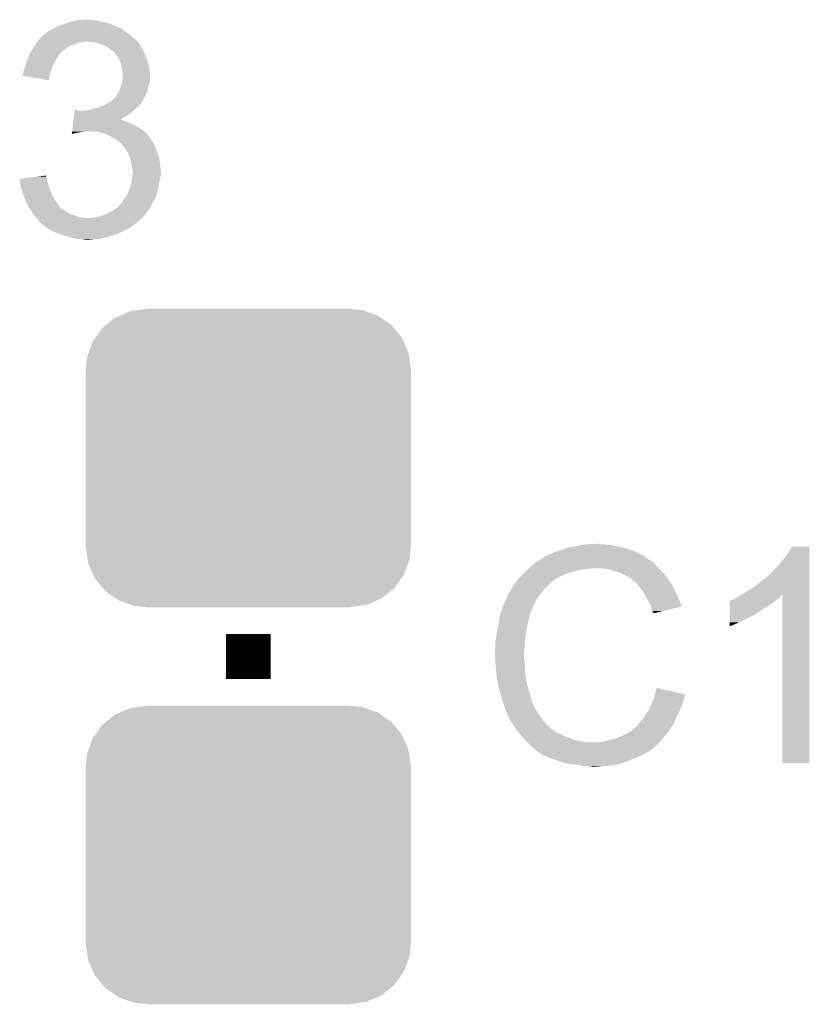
# Model space of a CAD drawing. Extents: x -1.3 to 24.2, y -3.9 to 39.2.
# Tile 39 of 43: x 16.9 to 20.4, y 21.3 to 25.7. Entities that reach past the tile are written whole.
import ezdxf

# ---------------------------------------------------------------- set-up
doc = ezdxf.new("R2010")
doc.units = 0
doc.layers.get('0').update_dxf_attribs({"linetype": 'CONTINUOUS'})
doc.layers.add('BOOST_10_CLICK_V101_GTO', color=14, linetype='CONTINUOUS')
doc.layers.add('BOOST_10_CLICK_V101_GTS', color=12, linetype='CONTINUOUS')

# ---------------------------------------------------------------- blocks, each defined once
blk = doc.blocks.new('CUSTOM_97')
for points in [[(-0.536078, 0.665316), (-0.503594, 0.669768), (0.530324, 0.665316), (0.517726, 0.669768)], [(-0.503594, 0.669768), (-0.46228, 0.67543), (0.517726, 0.669768), (0.46228, 0.67543)], [(-0.46228, 0.67543), (-0.46228, 0.67691), (0.46228, 0.67543), (0.46228, 0.67691)], [(-0.645876, 0.602148), (-0.604434, 0.635724), (0.648922, 0.602148), (0.601098, 0.635724)], [(-0.604434, 0.635724), (-0.583128, 0.644948), (0.601098, 0.635724), (0.587958, 0.644948)], [(-0.583128, 0.644948), (-0.536078, 0.665316), (0.587958, 0.644948), (0.530324, 0.665316)], [(-0.693772, 0.544528), (-0.66231, 0.588832), (0.696126, 0.544528), (0.659832, 0.588832)], [(-0.66231, 0.588832), (-0.645876, 0.602148), (0.659832, 0.588832), (0.648922, 0.602148)], [(-0.705438, 0.5281), (-0.693772, 0.544528), (0.703344, 0.5281), (0.696126, 0.544528)], [(-0.72405, 0.476332), (-0.705438, 0.5281), (0.726088, 0.476332), (0.703344, 0.5281)], [(-0.7366, 0.40259), (-0.730638, 0.458004), (0.7366, 0.40259), (0.728702, 0.458004)], [(-0.730638, 0.458004), (-0.72405, 0.476332), (0.728702, 0.458004), (0.726088, 0.476332)], [(-0.7366, 0.40132), (-0.7366, 0.40259), (0.7366, 0.40132), (0.7366, 0.40259)], [(-0.7366, -0.40132), (-0.7366, 0.40132), (0.7366, -0.40132), (0.7366, 0.40132)], [(-0.7366, -0.40259), (-0.7366, -0.40132), (0.7366, -0.40259), (0.7366, -0.40132)], [(-0.7287, -0.458004), (-0.7366, -0.40259), (0.730638, -0.458004), (0.7366, -0.40259)], [(-0.726088, -0.476332), (-0.7287, -0.458004), (0.724048, -0.476332), (0.730638, -0.458004)], [(-0.703342, -0.5281), (-0.726088, -0.476332), (0.705438, -0.5281), (0.724048, -0.476332)], [(-0.696126, -0.544528), (-0.703342, -0.5281), (0.69377, -0.544528), (0.705438, -0.5281)], [(-0.65983, -0.588832), (-0.696126, -0.544528), (0.66231, -0.588832), (0.69377, -0.544528)], [(-0.648922, -0.602148), (-0.65983, -0.588832), (0.645874, -0.602148), (0.66231, -0.588832)], [(-0.601096, -0.635724), (-0.648922, -0.602148), (0.604434, -0.635724), (0.645874, -0.602148)], [(-0.587958, -0.644948), (-0.601096, -0.635724), (0.583126, -0.644948), (0.604434, -0.635724)], [(-0.530322, -0.665316), (-0.587958, -0.644948), (0.536078, -0.665316), (0.583126, -0.644948)], [(-0.517726, -0.669768), (-0.530322, -0.665316), (0.503592, -0.669768), (0.536078, -0.665316)], [(-0.46228, -0.67543), (-0.517726, -0.669768), (0.46228, -0.67543), (0.503592, -0.669768)], [(-0.46228, -0.67691), (-0.46228, -0.67543), (0.46228, -0.67691), (0.46228, -0.67543)]]:
    blk.add_solid(points)

msp = doc.modelspace()

# ---------------------------------------------------------------- linework, layer by layer
at = {"layer": 'BOOST_10_CLICK_V101_GTO', "const_width": 0.2032}
msp.add_lwpolyline([(17.907, 22.9362), (17.907, 22.733)], dxfattribs=at)
at = {"layer": 'BOOST_10_CLICK_V101_GTO'}
for points in [[(17.06372, 25.69718), (17.083526, 25.704798), (17.291044, 25.69718), (17.272002, 25.704798)], [(17.083526, 25.704798), (17.096742, 25.70988), (17.272002, 25.704798), (17.2466, 25.70988)], [(17.096742, 25.70988), (17.12214, 25.71496), (17.2466, 25.70988), (17.223738, 25.71496)], [(17.12214, 25.71496), (17.13484, 25.7175), (17.223738, 25.71496), (17.20596, 25.7175)], [(17.13484, 25.7175), (17.155162, 25.72004), (17.20596, 25.7175), (17.190722, 25.72004)], [(16.97482, 25.64638), (16.982444, 25.654002), (17.37614, 25.64638), (17.366994, 25.654002)], [(16.982444, 25.654002), (16.987518, 25.656542), (17.366994, 25.654002), (17.363946, 25.656542)], [(16.987518, 25.656542), (16.990056, 25.65908), (17.363946, 25.656542), (17.3609, 25.65908)], [(16.990056, 25.65908), (16.99514, 25.66416), (17.3609, 25.65908), (17.35328, 25.66416)], [(16.99514, 25.66416), (17.002762, 25.66924), (17.35328, 25.66416), (17.34566, 25.66924)], [(17.002762, 25.66924), (17.023074, 25.679398), (17.34566, 25.66924), (17.332962, 25.679398)], [(17.023074, 25.679398), (17.023078, 25.6794), (17.332962, 25.679398), (17.332958, 25.6794)], [(17.023078, 25.6794), (17.02731, 25.68194), (17.332958, 25.6794), (17.325344, 25.68194)], [(17.02731, 25.68194), (17.031538, 25.684476), (17.325344, 25.68194), (17.322798, 25.684476)], [(17.031538, 25.684476), (17.035778, 25.68702), (17.322798, 25.684476), (17.31644, 25.68702)], [(17.035778, 25.68702), (17.06372, 25.69718), (17.31644, 25.68702), (17.291044, 25.69718)], [(16.942644, 25.608278), (16.947724, 25.615898), (17.1196, 25.608278), (17.137378, 25.615898)], [(16.947724, 25.615898), (16.949418, 25.61844), (17.137378, 25.615898), (17.15516, 25.61844)], [(16.949418, 25.61844), (16.951112, 25.62098), (17.15516, 25.61844), (17.167858, 25.62098)], [(16.951112, 25.62098), (16.954502, 25.626062), (17.404082, 25.62098), (17.399, 25.626062)], [(16.954502, 25.626062), (16.959582, 25.631142), (17.399, 25.626062), (17.39392, 25.631142)], [(16.959582, 25.631142), (16.97482, 25.64638), (17.39392, 25.631142), (17.37614, 25.64638)], [(17.203418, 25.61844), (17.178022, 25.62098), (17.406622, 25.61844), (17.404082, 25.62098)], [(17.226278, 25.61336), (17.203418, 25.61844), (17.411702, 25.61336), (17.406622, 25.61844)], [(17.226284, 25.613358), (17.226278, 25.61336), (17.411702, 25.613358), (17.411702, 25.61336)], [(17.2466, 25.60574), (17.226284, 25.613358), (17.415936, 25.60574), (17.411702, 25.613358)], [(16.913222, 25.557478), (16.9164, 25.565102), (17.045938, 25.557478), (17.053562, 25.565102)], [(16.9164, 25.565102), (16.917878, 25.567638), (17.053562, 25.565102), (17.056098, 25.567638)], [(16.917878, 25.567638), (16.922324, 25.57526), (17.056098, 25.567638), (17.06118, 25.57526)], [(16.922324, 25.57526), (16.923804, 25.577798), (17.06118, 25.57526), (17.063718, 25.577798)], [(16.923804, 25.577798), (16.931214, 25.5905), (17.063718, 25.577798), (17.081502, 25.5905)], [(16.931214, 25.5905), (16.934178, 25.59558), (17.081502, 25.5905), (17.089628, 25.59558)], [(16.934178, 25.59558), (16.939256, 25.603198), (17.089628, 25.59558), (17.101818, 25.603198)], [(16.939256, 25.603198), (16.942644, 25.608278), (17.101818, 25.603198), (17.1196, 25.608278)], [(17.26184, 25.60066), (17.2466, 25.60574), (17.418758, 25.60066), (17.415936, 25.60574)], [(17.274538, 25.590502), (17.26184, 25.60066), (17.424402, 25.590502), (17.418758, 25.60066)], [(17.27454, 25.5905), (17.274538, 25.590502), (17.424404, 25.5905), (17.424402, 25.590502)], [(17.277932, 25.587956), (17.27454, 25.5905), (17.42694, 25.587956), (17.424404, 25.5905)], [(17.2847, 25.58288), (17.277932, 25.587956), (17.428634, 25.58288), (17.42694, 25.587956)], [(17.288514, 25.580338), (17.2847, 25.58288), (17.42948, 25.580338), (17.428634, 25.58288)], [(17.292314, 25.577804), (17.288514, 25.580338), (17.431002, 25.577804), (17.42948, 25.580338)], [(17.294854, 25.5778), (17.292314, 25.577804), (17.431004, 25.5778), (17.431002, 25.577804)], [(17.303564, 25.567642), (17.294854, 25.5778), (17.4371, 25.567642), (17.431004, 25.5778)], [(17.3101, 25.560018), (17.303564, 25.567642), (17.439642, 25.560018), (17.4371, 25.567642)], [(16.896082, 25.506682), (16.90162, 25.526998), (17.019128, 25.506682), (17.02816, 25.526998)], [(16.90162, 25.526998), (16.9037, 25.534622), (17.02816, 25.526998), (17.032516, 25.534622)], [(16.9037, 25.534622), (16.907932, 25.54478), (17.032516, 25.534622), (17.03832, 25.54478)], [(16.907932, 25.54478), (16.913222, 25.557478), (17.03832, 25.54478), (17.045938, 25.557478)], [(17.314454, 25.552402), (17.3101, 25.560018), (17.44218, 25.552402), (17.439642, 25.560018)], [(17.32026, 25.542242), (17.314454, 25.552402), (17.446534, 25.542242), (17.44218, 25.552402)], [(17.323528, 25.534618), (17.32026, 25.542242), (17.4498, 25.534618), (17.446534, 25.542242)], [(17.32788, 25.524462), (17.323528, 25.534618), (17.45234, 25.524462), (17.4498, 25.534618)], [(17.330784, 25.5143), (17.32788, 25.524462), (17.45488, 25.5143), (17.45234, 25.524462)], [(16.88592, 25.476198), (16.885922, 25.478742), (17.00784, 25.476198), (17.008764, 25.478742)], [(16.88592, 25.473664), (16.88592, 25.476198), (17.007414, 25.473664), (17.00784, 25.476198)], [(16.885922, 25.478742), (16.888458, 25.48636), (17.008764, 25.478742), (17.011534, 25.48636)], [(16.888458, 25.48636), (16.891, 25.496522), (17.011534, 25.48636), (17.01523, 25.496522)], [(16.891, 25.496522), (16.89481, 25.50414), (17.01523, 25.496522), (17.018, 25.50414)], [(16.89481, 25.50414), (16.896082, 25.506682), (17.018, 25.50414), (17.019128, 25.506682)], [(17.33296, 25.506682), (17.330784, 25.5143), (17.456404, 25.506682), (17.45488, 25.5143)], [(17.3355, 25.49144), (17.33296, 25.506682), (17.459452, 25.49144), (17.456404, 25.506682)], [(17.33601, 25.4889), (17.3355, 25.49144), (17.45996, 25.4889), (17.459452, 25.49144)], [(17.33804, 25.478742), (17.33601, 25.4889), (17.46109, 25.478742), (17.45996, 25.4889)], [(17.33804, 25.466038), (17.33804, 25.478742), (17.4625, 25.466038), (17.46109, 25.478742)], [(16.88338, 25.46606), (16.883382, 25.468584), (17.006142, 25.46606), (17.006564, 25.468584)], [(17.002736, 25.445724), (16.88338, 25.46606), (17.002736, 25.445724), (17.006142, 25.46606)], [(16.883382, 25.468584), (16.88592, 25.473664), (17.006564, 25.468584), (17.007414, 25.473664)], [(17.332112, 25.427938), (17.3355, 25.4381), (17.45742, 25.427938), (17.459112, 25.4381)], [(17.3355, 25.4381), (17.336346, 25.44318), (17.459112, 25.4381), (17.45996, 25.44318)], [(17.336346, 25.44318), (17.338038, 25.453338), (17.45996, 25.44318), (17.4625, 25.453338)], [(17.338038, 25.453338), (17.33804, 25.453342), (17.4625, 25.453338), (17.4625, 25.453342)], [(17.33804, 25.453342), (17.33804, 25.466038), (17.4625, 25.453342), (17.4625, 25.466038)], [(17.30756, 25.374602), (17.317084, 25.389838), (17.43964, 25.374602), (17.44726, 25.389838)], [(17.317084, 25.389838), (17.32026, 25.394916), (17.44726, 25.389838), (17.448528, 25.394916)], [(17.32026, 25.394916), (17.325974, 25.41016), (17.448528, 25.394916), (17.45234, 25.41016)], [(17.325974, 25.41016), (17.32788, 25.41524), (17.45234, 25.41016), (17.45379, 25.41524)], [(17.32788, 25.41524), (17.332112, 25.427938), (17.45379, 25.41524), (17.45742, 25.427938)], [(17.25422, 25.33396), (17.267942, 25.341582), (17.414236, 25.33396), (17.421858, 25.341582)], [(17.267942, 25.341582), (17.277078, 25.346656), (17.421858, 25.341582), (17.424398, 25.346656)], [(17.277078, 25.346656), (17.277086, 25.34666), (17.424398, 25.346656), (17.4244, 25.34666)], [(17.277086, 25.34666), (17.279626, 25.346664), (17.4244, 25.34666), (17.424404, 25.346664)], [(17.279626, 25.346664), (17.283432, 25.349202), (17.424404, 25.346664), (17.426938, 25.349202)], [(17.283432, 25.349202), (17.287242, 25.351742), (17.426938, 25.349202), (17.428208, 25.351742)], [(17.287242, 25.351742), (17.297402, 25.361902), (17.428208, 25.351742), (17.433288, 25.361902)], [(17.297402, 25.361902), (17.30756, 25.374602), (17.433288, 25.361902), (17.43964, 25.374602)], [(17.117804, 25.29332), (17.119318, 25.30602), (17.371058, 25.29332), (17.383758, 25.30602)], [(17.119318, 25.30602), (17.11962, 25.308558), (17.132304, 25.30602), (17.127224, 25.308558)], [(17.11962, 25.308558), (17.119622, 25.30856), (17.127224, 25.308558), (17.119622, 25.30856)], [(17.152622, 25.30602), (17.16786, 25.30856), (17.383758, 25.30602), (17.386298, 25.30856)], [(17.16786, 25.30856), (17.167874, 25.308562), (17.386298, 25.30856), (17.386302, 25.308562)], [(17.167874, 25.308562), (17.18564, 25.3111), (17.386302, 25.308562), (17.389346, 25.3111)], [(17.18564, 25.3111), (17.205958, 25.31618), (17.389346, 25.3111), (17.395442, 25.31618)], [(17.205958, 25.31618), (17.222894, 25.32126), (17.395442, 25.31618), (17.40154, 25.32126)], [(17.222894, 25.32126), (17.231362, 25.3238), (17.40154, 25.32126), (17.404078, 25.3238)], [(17.231362, 25.3238), (17.25422, 25.33396), (17.404078, 25.3238), (17.414236, 25.33396)], [(17.112654, 25.25014), (17.113562, 25.25776), (17.376142, 25.25014), (17.35582, 25.25776)], [(17.113562, 25.25776), (17.114168, 25.26284), (17.35582, 25.25776), (17.340582, 25.26284)], [(17.114168, 25.26284), (17.114774, 25.267918), (17.340582, 25.26284), (17.330424, 25.267918)], [(17.114774, 25.26792), (17.11629, 25.280622), (17.32544, 25.26792), (17.35074, 25.280622)], [(17.114774, 25.267918), (17.114774, 25.26792), (17.330424, 25.267918), (17.32544, 25.26792)], [(17.11629, 25.280622), (17.117804, 25.29332), (17.35074, 25.280622), (17.371058, 25.29332)], [(17.107504, 25.20696), (17.107808, 25.2095), (17.124678, 25.20696), (17.14246, 25.2095)], [(17.107808, 25.2095), (17.10811, 25.21204), (17.14246, 25.2095), (17.155158, 25.21204)], [(17.10811, 25.21204), (17.108414, 25.21458), (17.167858, 25.21204), (17.178018, 25.21458)], [(17.108414, 25.21458), (17.109626, 25.22474), (17.433472, 25.21458), (17.421858, 25.22474)], [(17.109626, 25.22474), (17.112654, 25.25014), (17.421858, 25.22474), (17.376142, 25.25014)], [(17.2212, 25.21204), (17.190722, 25.21458), (17.436374, 25.21204), (17.433472, 25.21458)], [(17.246598, 25.20696), (17.2212, 25.21204), (17.44218, 25.20696), (17.436374, 25.21204)], [(17.106904, 25.201914), (17.107504, 25.20696), (17.106904, 25.201914), (17.124678, 25.20696)], [(17.272, 25.1968), (17.246598, 25.20696), (17.45121, 25.1968), (17.44218, 25.20696)], [(17.289778, 25.18664), (17.272, 25.1968), (17.46024, 25.18664), (17.45121, 25.1968)], [(17.295716, 25.184096), (17.289778, 25.18664), (17.4625, 25.184096), (17.46024, 25.18664)], [(17.301648, 25.181554), (17.295716, 25.184096), (17.462504, 25.181554), (17.4625, 25.184096)], [(17.307556, 25.179022), (17.301648, 25.181554), (17.464194, 25.179022), (17.462504, 25.181554)], [(17.317718, 25.168862), (17.307556, 25.179022), (17.470968, 25.168862), (17.464194, 25.179022)], [(17.32534, 25.16378), (17.317718, 25.168862), (17.474356, 25.16378), (17.470968, 25.168862)], [(17.327882, 25.16124), (17.32534, 25.16378), (17.476048, 25.16124), (17.474356, 25.16378)], [(17.330104, 25.158702), (17.327882, 25.16124), (17.47774, 25.158702), (17.476048, 25.16124)], [(17.34566, 25.140922), (17.330104, 25.158702), (17.48536, 25.140922), (17.47774, 25.158702)], [(17.345662, 25.14092), (17.34566, 25.140922), (17.48536, 25.14092), (17.48536, 25.140922)], [(17.360898, 25.118062), (17.345662, 25.14092), (17.49298, 25.118062), (17.48536, 25.14092)], [(17.3609, 25.11806), (17.360898, 25.118062), (17.49298, 25.11806), (17.49298, 25.118062)], [(17.371058, 25.095202), (17.3609, 25.11806), (17.502124, 25.095202), (17.49298, 25.11806)], [(17.371624, 25.092658), (17.371058, 25.095202), (17.50314, 25.092658), (17.502124, 25.095202)], [(17.37614, 25.072338), (17.371624, 25.092658), (17.506528, 25.072338), (17.50314, 25.092658)], [(17.377592, 25.062182), (17.37614, 25.072338), (17.50822, 25.062182), (17.506528, 25.072338)], [(17.37868, 25.05456), (17.377592, 25.062182), (17.508766, 25.05456), (17.50822, 25.062182)], [(17.38122, 25.03932), (17.37868, 25.05456), (17.509854, 25.03932), (17.508766, 25.05456)], [(17.383758, 25.031702), (17.38122, 25.03932), (17.510398, 25.031702), (17.509854, 25.03932)], [(17.38376, 25.026622), (17.383758, 25.031702), (17.51076, 25.026622), (17.510398, 25.031702)], [(16.8707, 24.998678), (16.910548, 25.003758), (16.994294, 24.998678), (16.992602, 25.003758)], [(16.870982, 24.996136), (16.8707, 24.998678), (16.99514, 24.996136), (16.994294, 24.998678)], [(16.871822, 24.988516), (16.870982, 24.996136), (16.995142, 24.988516), (16.99514, 24.996136)], [(16.872942, 24.978358), (16.871822, 24.988516), (17.000222, 24.978358), (16.995142, 24.988516)], [(16.910548, 25.003758), (16.950382, 25.008836), (16.992602, 25.003758), (16.9926, 25.008836)], [(16.950382, 25.008836), (16.970292, 25.011374), (16.9926, 25.008836), (16.990066, 25.011374)], [(16.970292, 25.011374), (16.99006, 25.013894), (16.990066, 25.011374), (16.99006, 25.013894)], [(17.37406, 24.9682), (17.37868, 24.9936), (17.5006, 24.9682), (17.50568, 24.9936)], [(17.37868, 24.9936), (17.380796, 25.006298), (17.50568, 24.9936), (17.50822, 25.006298)], [(17.380796, 25.006298), (17.382066, 25.013918), (17.50822, 25.006298), (17.510758, 25.013918)], [(17.382066, 25.013918), (17.38376, 25.024082), (17.510758, 25.013918), (17.510758, 25.024082)], [(17.38376, 25.024082), (17.38376, 25.026622), (17.510758, 25.024082), (17.51076, 25.026622)], [(16.87322, 24.975822), (16.872942, 24.978358), (17.000786, 24.975822), (17.000222, 24.978358)], [(16.877738, 24.955498), (16.87322, 24.975822), (17.005302, 24.955498), (17.000786, 24.975822)], [(16.8783, 24.952962), (16.877738, 24.955498), (17.006318, 24.952962), (17.005302, 24.955498)], [(16.885922, 24.930098), (16.8783, 24.952962), (17.01546, 24.930098), (17.006318, 24.952962)], [(17.35328, 24.919942), (17.36344, 24.94026), (17.488626, 24.919942), (17.494432, 24.94026)], [(17.36344, 24.94026), (17.368518, 24.952958), (17.494432, 24.94026), (17.49806, 24.952958)], [(17.368518, 24.952958), (17.3736, 24.965662), (17.49806, 24.952958), (17.500176, 24.965662)], [(17.3736, 24.965662), (17.37406, 24.9682), (17.500176, 24.965662), (17.5006, 24.9682)], [(16.891, 24.914862), (16.885922, 24.930098), (17.023926, 24.914862), (17.01546, 24.930098)], [(16.894518, 24.90724), (16.891, 24.914862), (17.02816, 24.90724), (17.023926, 24.914862)], [(16.905068, 24.88438), (16.894518, 24.90724), (17.0434, 24.88438), (17.02816, 24.90724)], [(17.332962, 24.889462), (17.339054, 24.89962), (17.47266, 24.889462), (17.47774, 24.89962)], [(17.339054, 24.89962), (17.340578, 24.90216), (17.47774, 24.89962), (17.47919, 24.90216)], [(17.340578, 24.90216), (17.351462, 24.917398), (17.47919, 24.90216), (17.4879, 24.917398)], [(17.351462, 24.917398), (17.35328, 24.919942), (17.4879, 24.917398), (17.488626, 24.919942)], [(16.90624, 24.88184), (16.905068, 24.88438), (17.045308, 24.88184), (17.0434, 24.88438)], [(16.91386, 24.866602), (16.90624, 24.88184), (17.056744, 24.866602), (17.045308, 24.88184)], [(16.915556, 24.86406), (16.91386, 24.866602), (17.05865, 24.86406), (17.056744, 24.866602)], [(16.91556, 24.864054), (16.915556, 24.86406), (17.063726, 24.864054), (17.05865, 24.86406)], [(16.918942, 24.85898), (16.91556, 24.864054), (17.068802, 24.85898), (17.063726, 24.864054)], [(16.924022, 24.85136), (16.918942, 24.85898), (17.078962, 24.85136), (17.068802, 24.85898)], [(16.931638, 24.838662), (16.924022, 24.85136), (17.104358, 24.838662), (17.078962, 24.85136)], [(17.27708, 24.84628), (17.299938, 24.858982), (17.44726, 24.84628), (17.45633, 24.858982)], [(17.299938, 24.858982), (17.305654, 24.864062), (17.45633, 24.858982), (17.459958, 24.864062)], [(17.305654, 24.864062), (17.3228, 24.8793), (17.459958, 24.864062), (17.467578, 24.8793)], [(17.3228, 24.8793), (17.332962, 24.889462), (17.467578, 24.8793), (17.47266, 24.889462)], [(16.93418, 24.83612), (16.931638, 24.838662), (17.109442, 24.83612), (17.104358, 24.838662)], [(16.939258, 24.83104), (16.93418, 24.83612), (17.124682, 24.83104), (17.109442, 24.83612)], [(16.941164, 24.8285), (16.939258, 24.83104), (17.132302, 24.8285), (17.124682, 24.83104)], [(16.944976, 24.82342), (16.941164, 24.8285), (17.155162, 24.82342), (17.132302, 24.8285)], [(16.94688, 24.820882), (16.944976, 24.82342), (17.18054, 24.820882), (17.155162, 24.82342)], [(16.946882, 24.82088), (16.94688, 24.820882), (17.180558, 24.82088), (17.18054, 24.820882)], [(16.954498, 24.813258), (16.946882, 24.82088), (17.416778, 24.813258), (17.4244, 24.82088)], [(16.957038, 24.808184), (16.954498, 24.813258), (17.411704, 24.808184), (17.416778, 24.813258)], [(16.957042, 24.80818), (16.957038, 24.808184), (17.4117, 24.80818), (17.411704, 24.808184)], [(16.962124, 24.803098), (16.957042, 24.80818), (17.404078, 24.803098), (17.4117, 24.80818)], [(17.180558, 24.82088), (17.190724, 24.820882), (17.4244, 24.82088), (17.424402, 24.820882)], [(17.190724, 24.820882), (17.195804, 24.82342), (17.424402, 24.820882), (17.42694, 24.82342)], [(17.211042, 24.82342), (17.231358, 24.8285), (17.42694, 24.82342), (17.432022, 24.8285)], [(17.231358, 24.8285), (17.254218, 24.83612), (17.432022, 24.8285), (17.438552, 24.83612)], [(17.254218, 24.83612), (17.27708, 24.84628), (17.438552, 24.83612), (17.44726, 24.84628)], [(16.967202, 24.79802), (16.962124, 24.803098), (17.398998, 24.79802), (17.404078, 24.803098)], [(16.967202, 24.798018), (16.967202, 24.79802), (17.398994, 24.798018), (17.398998, 24.79802)], [(16.98244, 24.78532), (16.967202, 24.798018), (17.382066, 24.78532), (17.398994, 24.798018)], [(16.986, 24.782778), (16.98244, 24.78532), (17.378678, 24.782778), (17.382066, 24.78532)], [(16.996664, 24.77516), (16.986, 24.782778), (17.36598, 24.77516), (17.378678, 24.782778)], [(17.000218, 24.77262), (16.996664, 24.77516), (17.3609, 24.77262), (17.36598, 24.77516)], [(17.017998, 24.76246), (17.000218, 24.77262), (17.34058, 24.76246), (17.3609, 24.77262)], [(17.035782, 24.75484), (17.017998, 24.76246), (17.32534, 24.75484), (17.34058, 24.76246)], [(17.050012, 24.749758), (17.035782, 24.75484), (17.315178, 24.749758), (17.32534, 24.75484)], [(17.06423, 24.74468), (17.050012, 24.749758), (17.2974, 24.74468), (17.315178, 24.749758)], [(17.07134, 24.74214), (17.06423, 24.74468), (17.290626, 24.74214), (17.2974, 24.74468)], [(17.08785, 24.73706), (17.07134, 24.74214), (17.277078, 24.73706), (17.290626, 24.74214)], [(17.104358, 24.73198), (17.08785, 24.73706), (17.254218, 24.73198), (17.277078, 24.73706)], [(17.13484, 24.7269), (17.104358, 24.73198), (17.231358, 24.7269), (17.254218, 24.73198)], [(17.147538, 24.72436), (17.13484, 24.7269), (17.20596, 24.72436), (17.231358, 24.7269)], [(17.167858, 24.72182), (17.157698, 24.72436), (17.180562, 24.72182), (17.20596, 24.72436)], [(19.352262, 23.32736), (19.3929, 23.33498), (19.608802, 23.32736), (19.570698, 23.33498)], [(19.3929, 23.33498), (19.42338, 23.34006), (19.570698, 23.33498), (19.552924, 23.34006)], [(19.42338, 23.34006), (19.43862, 23.3426), (19.535142, 23.34006), (19.519902, 23.3426)], [(19.43862, 23.3426), (19.484338, 23.34514), (19.507202, 23.3426), (19.497042, 23.34514)], [(19.248136, 23.286726), (19.258282, 23.2918), (19.703278, 23.286726), (19.696174, 23.2918)], [(19.258282, 23.2918), (19.265894, 23.294338), (19.696174, 23.2918), (19.692618, 23.294338)], [(19.265894, 23.294338), (19.2659, 23.29434), (19.692618, 23.294338), (19.692616, 23.29434)], [(19.2659, 23.29434), (19.27606, 23.29942), (19.692616, 23.29434), (19.682458, 23.29942)], [(19.27606, 23.29942), (19.288758, 23.3045), (19.682458, 23.29942), (19.6723, 23.3045)], [(19.288758, 23.3045), (19.301458, 23.30958), (19.6723, 23.3045), (19.66087, 23.30958)], [(19.301458, 23.30958), (19.3167, 23.31466), (19.66087, 23.30958), (19.64944, 23.31466)], [(19.3167, 23.31466), (19.334482, 23.31974), (19.64944, 23.31466), (19.633186, 23.31974)], [(19.334482, 23.31974), (19.352262, 23.32736), (19.633186, 23.31974), (19.608802, 23.32736)], [(20.34032, 23.28418), (20.35556, 23.307038), (20.449538, 23.28418), (20.449538, 23.307038)], [(20.35556, 23.307038), (20.370796, 23.332416), (20.449538, 23.307038), (20.44954, 23.332416)], [(20.370796, 23.332416), (20.370812, 23.33244), (20.44954, 23.332416), (20.370812, 23.33244)], [(19.177, 23.23338), (19.195008, 23.248618), (19.76882, 23.23338), (19.753582, 23.248618)], [(19.195008, 23.248618), (19.204016, 23.25624), (19.753582, 23.248618), (19.7485, 23.25624)], [(19.204016, 23.25624), (19.210022, 23.261322), (19.7485, 23.25624), (19.743416, 23.261322)], [(19.210022, 23.261322), (19.214246, 23.263858), (19.743416, 23.261322), (19.740878, 23.263858)], [(19.214246, 23.263858), (19.218476, 23.266398), (19.740878, 23.263858), (19.735804, 23.266398)], [(19.218476, 23.266398), (19.222702, 23.268934), (19.735804, 23.266398), (19.733266, 23.268934)], [(19.222702, 23.268934), (19.222712, 23.26894), (19.733266, 23.268934), (19.730722, 23.26894)], [(19.222712, 23.26894), (19.243868, 23.28164), (19.730722, 23.26894), (19.7104, 23.28164)], [(19.243868, 23.28164), (19.24812, 23.284192), (19.7104, 23.28164), (19.706828, 23.284192)], [(19.24812, 23.284192), (19.248136, 23.286726), (19.706828, 23.284192), (19.703278, 23.286726)], [(20.30476, 23.24354), (20.34032, 23.28418), (20.449536, 23.24354), (20.449538, 23.28418)], [(19.142132, 23.19782), (19.14906, 23.20544), (19.321782, 23.19782), (19.33829, 23.20544)], [(19.14906, 23.20544), (19.15668, 23.21306), (19.33829, 23.20544), (19.354798, 23.21306)], [(19.15668, 23.21306), (19.17192, 23.2283), (19.354798, 23.21306), (19.41576, 23.2283)], [(19.17192, 23.2283), (19.17446, 23.23084), (19.41576, 23.2283), (19.441162, 23.23084)], [(19.17446, 23.23084), (19.177, 23.23338), (19.441162, 23.23084), (19.453858, 23.23338)], [(19.547838, 23.2283), (19.517358, 23.23338), (19.7739, 23.2283), (19.76882, 23.23338)], [(19.57578, 23.21814), (19.547838, 23.2283), (19.78406, 23.21814), (19.7739, 23.2283)], [(19.583406, 23.215598), (19.57578, 23.21814), (19.786602, 23.215598), (19.78406, 23.21814)], [(19.598638, 23.21052), (19.583406, 23.215598), (19.790666, 23.21052), (19.786602, 23.215598)], [(19.61388, 23.2029), (19.598638, 23.21052), (19.79676, 23.2029), (19.790666, 23.21052)], [(19.61896, 23.20036), (19.61388, 23.2029), (19.798576, 23.20036), (19.79676, 23.2029)], [(19.631662, 23.19274), (19.61896, 23.20036), (19.804018, 23.19274), (19.798576, 23.20036)], [(20.23364, 23.1775), (20.26412, 23.20037), (20.449536, 23.1775), (20.449536, 23.20037)], [(20.26412, 23.20037), (20.264144, 23.2029), (20.449536, 23.20037), (20.449536, 23.2029)], [(20.264144, 23.2029), (20.266666, 23.202906), (20.449536, 23.2029), (20.449536, 23.202906)], [(20.266666, 23.202906), (20.28952, 23.22576), (20.449536, 23.202906), (20.449536, 23.22576)], [(20.28952, 23.22576), (20.30476, 23.24354), (20.449536, 23.22576), (20.449536, 23.24354)], [(19.105878, 23.1521), (19.118324, 23.169878), (19.260822, 23.1521), (19.2786, 23.169878)], [(19.118324, 23.169878), (19.12366, 23.1775), (19.2786, 23.169878), (19.288758, 23.1775)], [(19.12366, 23.1775), (19.123662, 23.177502), (19.288758, 23.1775), (19.28876, 23.177502)], [(19.123662, 23.177502), (19.125966, 23.180038), (19.28876, 23.177502), (19.291298, 23.180038)], [(19.125966, 23.180038), (19.142132, 23.19782), (19.291298, 23.180038), (19.321782, 23.19782)], [(19.641816, 23.187662), (19.631662, 23.19274), (19.807646, 23.187662), (19.804018, 23.19274)], [(19.64436, 23.18512), (19.641816, 23.187662), (19.809462, 23.18512), (19.807646, 23.187662)], [(19.664364, 23.16734), (19.64436, 23.18512), (19.822162, 23.16734), (19.809462, 23.18512)], [(19.66722, 23.1648), (19.664364, 23.16734), (19.823614, 23.1648), (19.822162, 23.16734)], [(19.679412, 23.14956), (19.66722, 23.1648), (19.83232, 23.14956), (19.823614, 23.1648)], [(20.2057, 23.15464), (20.23364, 23.1775), (20.449534, 23.15464), (20.449536, 23.1775)], [(19.075846, 23.096218), (19.08302, 23.111464), (19.2151, 23.096218), (19.226958, 23.111464)], [(19.08302, 23.111464), (19.083026, 23.114006), (19.226958, 23.111464), (19.228934, 23.114006)], [(19.083026, 23.114006), (19.08556, 23.116544), (19.228934, 23.114006), (19.230908, 23.116544)], [(19.08556, 23.116544), (19.088104, 23.12416), (19.230908, 23.116544), (19.236832, 23.12416)], [(19.088104, 23.12416), (19.093182, 23.129244), (19.236832, 23.12416), (19.240786, 23.129244)], [(19.093182, 23.129244), (19.09826, 23.139398), (19.240786, 23.129244), (19.248684, 23.139398)], [(19.09826, 23.139398), (19.099782, 23.141938), (19.248684, 23.139398), (19.25066, 23.141938)], [(19.099782, 23.141938), (19.105878, 23.1521), (19.25066, 23.141938), (19.260822, 23.1521)], [(19.68754, 23.1394), (19.679412, 23.14956), (19.8374, 23.1394), (19.83232, 23.14956)], [(19.694652, 23.12924), (19.68754, 23.1394), (19.84248, 23.12924), (19.8374, 23.1394)], [(19.705318, 23.113998), (19.694652, 23.12924), (19.849256, 23.113998), (19.84248, 23.12924)], [(19.709128, 23.10638), (19.705318, 23.113998), (19.85264, 23.10638), (19.849256, 23.113998)], [(20.124422, 23.103842), (20.139602, 23.113962), (20.31746, 23.103842), (20.327578, 23.113962)], [(20.139602, 23.113962), (20.147278, 23.119078), (20.449534, 23.113962), (20.449534, 23.119078)], [(20.147278, 23.119078), (20.17522, 23.13432), (20.449534, 23.119078), (20.449534, 23.13432)], [(20.17522, 23.13432), (20.2057, 23.15464), (20.449534, 23.13432), (20.449534, 23.15464)], [(20.32762, 22.352024), (20.327578, 23.113962), (20.449516, 22.352024), (20.449534, 23.113962)], [(19.061852, 23.06574), (19.0627, 23.06828), (19.19986, 23.06574), (19.20113, 23.06828)], [(19.0627, 23.06828), (19.075846, 23.096218), (19.20113, 23.06828), (19.2151, 23.096218)], [(19.71802, 23.0886), (19.709128, 23.10638), (19.861532, 23.0886), (19.85264, 23.10638)], [(19.719434, 23.086058), (19.71802, 23.0886), (19.862802, 23.086058), (19.861532, 23.0886)], [(19.73072, 23.065742), (19.719434, 23.086058), (19.868874, 23.065742), (19.862802, 23.086058)], [(20.088878, 23.0632), (20.08888, 23.0759), (20.26158, 23.0632), (20.281898, 23.0759)], [(20.08888, 23.0759), (20.088884, 23.08606), (20.281898, 23.0759), (20.29409, 23.08606)], [(20.088884, 23.08606), (20.091406, 23.086066), (20.29409, 23.08606), (20.294098, 23.086066)], [(20.091406, 23.086066), (20.09394, 23.0886), (20.294098, 23.086066), (20.29714, 23.0886)], [(20.09394, 23.0886), (20.093944, 23.088602), (20.29714, 23.0886), (20.297142, 23.088602)], [(20.093944, 23.088602), (20.099022, 23.09114), (20.297142, 23.088602), (20.30095, 23.09114)], [(20.099022, 23.09114), (20.106644, 23.093682), (20.30095, 23.09114), (20.304762, 23.093682)], [(20.106644, 23.093682), (20.114262, 23.09876), (20.304762, 23.093682), (20.31238, 23.09876)], [(20.114262, 23.09876), (20.124422, 23.103842), (20.31238, 23.09876), (20.31746, 23.103842)], [(19.047036, 23.020018), (19.047462, 23.022562), (19.182078, 23.020018), (19.18335, 23.022562)], [(19.047462, 23.022562), (19.048306, 23.025096), (19.18335, 23.022562), (19.184618, 23.025096)], [(19.048306, 23.025096), (19.049998, 23.030176), (19.184618, 23.025096), (19.18462, 23.030176)], [(19.049998, 23.030176), (19.050844, 23.032714), (19.18462, 23.030176), (19.187154, 23.032714)], [(19.050844, 23.032714), (19.051692, 23.035256), (19.187154, 23.032714), (19.18716, 23.035256)], [(19.051692, 23.035256), (19.061852, 23.06574), (19.18716, 23.035256), (19.19986, 23.06574)], [(19.731994, 23.060654), (19.73072, 23.065742), (19.870394, 23.060654), (19.868874, 23.065742)], [(19.733262, 23.05558), (19.731994, 23.060654), (19.84923, 23.05558), (19.870394, 23.060654)], [(19.73834, 23.040342), (19.733262, 23.05558), (19.785676, 23.040342), (19.84923, 23.05558)], [(19.740878, 23.035264), (19.73834, 23.040342), (19.764498, 23.035264), (19.785676, 23.040342)], [(19.743414, 23.032726), (19.740878, 23.035264), (19.753912, 23.032726), (19.764498, 23.035264)], [(19.74342, 23.03021), (19.743414, 23.032726), (19.74342, 23.03021), (19.753912, 23.032726)], [(20.088862, 22.98954), (20.08887, 23.0251), (20.13204, 22.98954), (20.203158, 23.0251)], [(20.08887, 23.0251), (20.088872, 23.03018), (20.203158, 23.0251), (20.21078, 23.03018)], [(20.088872, 23.032718), (20.088874, 23.04796), (20.213318, 23.032718), (20.238722, 23.04796)], [(20.088872, 23.03018), (20.088872, 23.032718), (20.21078, 23.03018), (20.213318, 23.032718)], [(20.088874, 23.04796), (20.088878, 23.0632), (20.238722, 23.04796), (20.26158, 23.0632)], [(19.0346, 22.9489), (19.03984, 22.97684), (19.16684, 22.9489), (19.17192, 22.97684)], [(19.03984, 22.97684), (19.04365, 22.9997), (19.17192, 22.97684), (19.177, 22.9997)], [(19.04365, 22.9997), (19.047036, 23.020018), (19.177, 22.9997), (19.182078, 23.020018)], [(20.08886, 22.97938), (20.088862, 22.98954), (20.10918, 22.97938), (20.13204, 22.98954)], [(20.08886, 22.971792), (20.08886, 22.97938), (20.08886, 22.971792), (20.10918, 22.97938)], [(19.02968, 22.918422), (19.03222, 22.9362), (19.16176, 22.918422), (19.164722, 22.9362)], [(19.03222, 22.9362), (19.0346, 22.9489), (19.164722, 22.9362), (19.16684, 22.9489)], [(19.02714, 22.90064), (19.02968, 22.918422), (19.160488, 22.90064), (19.16176, 22.918422)], [(19.02714, 22.872702), (19.02714, 22.90064), (19.158494, 22.872702), (19.160488, 22.90064)], [(19.0246, 22.862542), (19.02714, 22.872702), (19.157768, 22.862542), (19.158494, 22.872702)], [(19.0246, 22.847302), (19.0246, 22.862542), (19.15668, 22.847302), (19.157768, 22.862542)], [(19.0246, 22.8473), (19.0246, 22.847302), (19.156682, 22.8473), (19.15668, 22.847302)], [(19.025744, 22.824438), (19.0246, 22.8473), (19.156682, 22.824438), (19.156682, 22.8473)], [(19.026126, 22.816816), (19.025744, 22.824438), (19.15922, 22.816816), (19.156682, 22.824438)], [(19.02714, 22.7965), (19.026126, 22.816816), (19.15922, 22.7965), (19.15922, 22.816816)], [(19.027904, 22.788878), (19.02714, 22.7965), (19.15922, 22.788878), (19.15922, 22.7965)], [(19.029426, 22.773642), (19.027904, 22.788878), (19.16176, 22.773642), (19.15922, 22.788878)], [(19.03222, 22.745698), (19.029426, 22.773642), (19.16391, 22.745698), (19.16176, 22.773642)], [(19.033118, 22.740618), (19.03222, 22.745698), (19.1643, 22.740618), (19.16391, 22.745698)], [(19.03984, 22.70252), (19.033118, 22.740618), (19.17192, 22.70252), (19.1643, 22.740618)], [(19.04492, 22.6822), (19.03984, 22.70252), (19.177726, 22.6822), (19.17192, 22.70252)], [(19.049276, 22.66696), (19.04492, 22.6822), (19.18208, 22.66696), (19.177726, 22.6822)], [(19.05508, 22.64664), (19.049276, 22.66696), (19.187502, 22.64664), (19.18208, 22.66696)], [(19.74913, 22.66186), (19.75104, 22.669498), (19.8882, 22.66186), (19.855762, 22.669498)], [(19.75104, 22.669498), (19.758682, 22.692356), (19.855762, 22.669498), (19.758682, 22.692356)], [(19.061008, 22.62886), (19.05508, 22.64664), (19.192244, 22.62886), (19.187502, 22.64664)], [(19.061856, 22.626316), (19.061008, 22.62886), (19.194782, 22.626316), (19.192244, 22.62886)], [(19.063548, 22.621238), (19.061856, 22.626316), (19.19732, 22.621238), (19.194782, 22.626316)], [(19.06524, 22.616158), (19.063548, 22.621238), (19.199014, 22.616158), (19.19732, 22.621238)], [(19.72854, 22.605998), (19.735072, 22.621238), (19.867878, 22.605998), (19.875498, 22.621238)], [(19.735072, 22.621238), (19.73834, 22.62886), (19.875498, 22.621238), (19.877022, 22.62886)], [(19.73834, 22.62886), (19.740244, 22.633938), (19.877022, 22.62886), (19.87804, 22.633938)], [(19.740244, 22.633938), (19.744052, 22.644098), (19.87804, 22.633938), (19.88312, 22.644098)], [(19.744052, 22.644098), (19.74596, 22.649182), (19.88312, 22.644098), (19.884388, 22.649182)], [(19.74596, 22.649182), (19.747228, 22.654258), (19.884388, 22.649182), (19.885658, 22.654258)], [(19.747228, 22.654258), (19.748498, 22.659336), (19.885658, 22.654258), (19.888198, 22.659336)], [(19.748498, 22.659336), (19.74913, 22.66186), (19.888198, 22.659336), (19.8882, 22.66186)], [(19.065876, 22.61362), (19.06524, 22.616158), (19.19986, 22.61362), (19.199014, 22.616158)], [(19.067782, 22.606), (19.065876, 22.61362), (19.203672, 22.606), (19.19986, 22.61362)], [(19.070322, 22.598382), (19.067782, 22.606), (19.20748, 22.598382), (19.203672, 22.606)], [(19.07286, 22.590762), (19.070322, 22.598382), (19.212244, 22.590762), (19.20748, 22.598382)], [(19.0754, 22.58568), (19.07286, 22.590762), (19.215418, 22.58568), (19.212244, 22.590762)], [(19.078986, 22.57806), (19.0754, 22.58568), (19.22018, 22.57806), (19.215418, 22.58568)], [(19.089744, 22.5552), (19.078986, 22.57806), (19.23542, 22.5552), (19.22018, 22.57806)], [(19.70786, 22.57044), (19.71294, 22.580598), (19.85264, 22.57044), (19.858444, 22.580598)], [(19.71294, 22.580598), (19.719034, 22.588218), (19.858444, 22.580598), (19.8628, 22.588218)], [(19.719034, 22.588218), (19.7231, 22.593302), (19.8628, 22.588218), (19.86425, 22.593302)], [(19.7231, 22.593302), (19.72854, 22.605998), (19.86425, 22.593302), (19.867878, 22.605998)], [(19.09572, 22.542498), (19.089744, 22.5552), (19.245582, 22.542498), (19.23542, 22.5552)], [(19.104186, 22.5298), (19.09572, 22.542498), (19.25574, 22.5298), (19.245582, 22.542498)], [(19.676108, 22.529798), (19.679922, 22.53488), (19.834858, 22.529798), (19.83708, 22.53488)], [(19.679922, 22.53488), (19.68754, 22.542502), (19.83708, 22.53488), (19.840416, 22.542502)], [(19.68754, 22.542502), (19.69516, 22.55266), (19.840416, 22.542502), (19.84486, 22.55266)], [(19.69516, 22.55266), (19.705322, 22.565362), (19.84486, 22.55266), (19.850418, 22.565362)], [(19.705322, 22.565362), (19.70786, 22.57044), (19.850418, 22.565362), (19.85264, 22.57044)], [(19.117732, 22.509482), (19.104186, 22.5298), (19.278598, 22.509482), (19.25574, 22.5298)], [(19.12112, 22.5044), (19.117732, 22.509482), (19.284952, 22.5044), (19.278598, 22.509482)], [(19.132844, 22.48916), (19.12112, 22.5044), (19.304004, 22.48916), (19.284952, 22.5044)], [(19.132846, 22.489158), (19.132844, 22.48916), (19.309084, 22.489158), (19.304004, 22.48916)], [(19.136752, 22.48408), (19.132846, 22.489158), (19.319242, 22.48408), (19.309084, 22.489158)], [(19.593562, 22.471382), (19.624038, 22.48662), (19.79168, 22.471382), (19.805014, 22.48662)], [(19.624038, 22.48662), (19.632922, 22.491698), (19.805014, 22.48662), (19.80946, 22.491698)], [(19.632922, 22.491698), (19.641816, 22.49678), (19.80946, 22.491698), (19.812846, 22.49678)], [(19.641816, 22.49678), (19.65452, 22.50694), (19.812846, 22.49678), (19.81962, 22.50694)], [(19.65452, 22.50694), (19.662144, 22.514562), (19.81962, 22.50694), (19.8247, 22.514562)], [(19.662144, 22.514562), (19.667218, 22.517104), (19.8247, 22.514562), (19.826394, 22.517104)], [(19.667218, 22.517104), (19.6723, 22.52472), (19.826394, 22.517104), (19.831472, 22.52472)], [(19.6723, 22.52472), (19.676108, 22.529798), (19.831472, 22.52472), (19.834858, 22.529798)], [(19.138708, 22.481538), (19.136752, 22.48408), (19.326864, 22.481538), (19.319242, 22.48408)], [(19.142614, 22.47646), (19.138708, 22.481538), (19.334478, 22.47646), (19.326864, 22.481538)], [(19.14652, 22.471382), (19.142614, 22.47646), (19.348022, 22.471382), (19.334478, 22.47646)], [(19.149062, 22.46884), (19.14652, 22.471382), (19.3548, 22.46884), (19.348022, 22.471382)], [(19.15922, 22.45868), (19.149062, 22.46884), (19.380196, 22.45868), (19.3548, 22.46884)], [(19.159222, 22.458678), (19.15922, 22.45868), (19.3802, 22.458678), (19.380196, 22.45868)], [(19.165316, 22.45106), (19.159222, 22.458678), (19.40814, 22.45106), (19.3802, 22.458678)], [(19.169378, 22.445982), (19.165316, 22.45106), (19.43861, 22.445982), (19.40814, 22.45106)], [(19.169382, 22.44598), (19.169378, 22.445982), (19.438622, 22.44598), (19.43861, 22.445982)], [(19.182078, 22.435822), (19.169382, 22.44598), (19.7612, 22.435822), (19.771358, 22.44598)], [(19.499582, 22.44598), (19.50974, 22.44852), (19.771358, 22.44598), (19.773898, 22.44852)], [(19.50974, 22.44852), (19.52244, 22.45106), (19.773898, 22.44852), (19.776438, 22.45106)], [(19.52244, 22.45106), (19.53514, 22.4536), (19.776438, 22.45106), (19.778342, 22.4536)], [(19.53514, 22.4536), (19.56562, 22.461222), (19.778342, 22.4536), (19.784058, 22.461222)], [(19.56562, 22.461222), (19.59356, 22.47138), (19.784058, 22.461222), (19.791678, 22.47138)], [(19.59356, 22.47138), (19.593562, 22.471382), (19.791678, 22.47138), (19.79168, 22.471382)], [(19.182082, 22.43582), (19.182078, 22.435822), (19.7612, 22.43582), (19.7612, 22.435822)], [(19.19224, 22.425662), (19.182082, 22.43582), (19.749588, 22.425662), (19.7612, 22.43582)], [(19.202398, 22.41804), (19.19224, 22.425662), (19.740876, 22.41804), (19.749588, 22.425662)], [(19.202416, 22.418024), (19.202398, 22.41804), (19.738334, 22.418024), (19.740876, 22.41804)], [(19.20748, 22.41296), (19.202416, 22.418024), (19.735794, 22.41296), (19.738334, 22.418024)], [(19.210022, 22.410418), (19.20748, 22.41296), (19.730718, 22.410418), (19.735794, 22.41296)], [(19.215098, 22.405342), (19.210022, 22.410418), (19.723104, 22.405342), (19.730718, 22.410418)], [(19.215102, 22.40534), (19.215098, 22.405342), (19.723102, 22.40534), (19.723104, 22.405342)], [(19.222714, 22.400264), (19.215102, 22.40534), (19.71464, 22.400264), (19.723102, 22.40534)], [(19.225236, 22.40026), (19.222714, 22.400264), (19.714634, 22.40026), (19.71464, 22.400264)], [(19.22526, 22.397736), (19.225236, 22.40026), (19.710426, 22.397736), (19.714634, 22.40026)], [(19.225292, 22.39772), (19.22526, 22.397736), (19.7104, 22.39772), (19.710426, 22.397736)], [(19.2659, 22.3774), (19.225292, 22.39772), (19.66976, 22.3774), (19.7104, 22.39772)], [(19.28749, 22.36978), (19.2659, 22.3774), (19.64944, 22.36978), (19.66976, 22.3774)], [(19.30908, 22.36216), (19.28749, 22.36978), (19.63166, 22.36216), (19.64944, 22.36978)], [(19.349718, 22.34946), (19.30908, 22.36216), (19.593558, 22.34946), (19.63166, 22.36216)], [(19.370038, 22.34692), (19.349718, 22.34946), (19.585938, 22.34692), (19.593558, 22.34946)], [(19.410678, 22.34184), (19.370038, 22.34692), (19.563078, 22.34184), (19.585938, 22.34692)], [(19.419568, 22.3393), (19.410678, 22.34184), (19.53768, 22.3393), (19.563078, 22.34184)], [(19.428456, 22.33676), (19.419568, 22.3393), (19.50974, 22.33676), (19.53768, 22.3393)], [(19.466558, 22.33422), (19.456398, 22.33676), (19.481802, 22.33422), (19.50974, 22.33676)], [(20.449516, 22.352), (20.32762, 22.352024), (20.449516, 22.352), (20.449516, 22.352024)]]:
    msp.add_solid(points, dxfattribs=at)

# ---------------------------------------------------------------- block references
at = {"layer": 'BOOST_10_CLICK_V101_GTS'}
for p in [(17.907, 23.73376), (17.907, 21.93544)]:
    msp.add_blockref('CUSTOM_97', p, dxfattribs=at)

doc.saveas('drawing.dxf')
